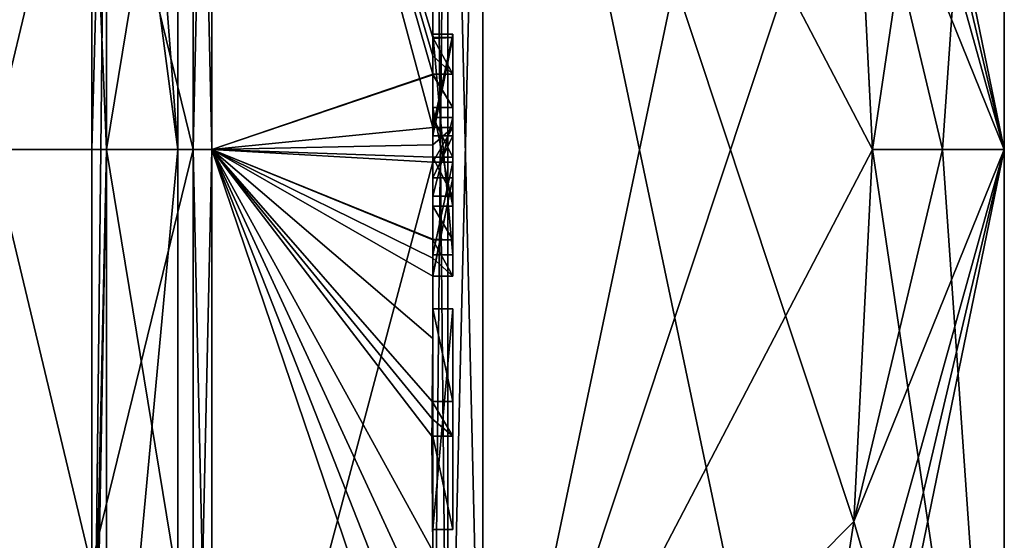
# Model space of a CAD drawing. Extents: x -23 to 700, y -1800 to 0.
# Tile 92 of 196: x 690.28 to 700.1, y -1775.9 to -1770.71. Entities that reach past the tile are written whole.
import ezdxf

# ---------------------------------------------------------------- set-up
doc = ezdxf.new("R2010")
doc.units = 0
doc.header["$LTSCALE"] = 21.316181
for name, color, linetype in [('1254', 7, 'CONTINUOUS'), ('1255', 7, 'CONTINUOUS'), ('1258', 7, 'CONTINUOUS'), ('1261', 7, 'CONTINUOUS'), ('1266', 7, 'CONTINUOUS'), ('1267', 7, 'CONTINUOUS'), ('1268', 7, 'CONTINUOUS'), ('1269', 7, 'CONTINUOUS'), ('1272', 7, 'CONTINUOUS'), ('1273', 7, 'CONTINUOUS'), ('1274', 7, 'CONTINUOUS'), ('1275', 7, 'CONTINUOUS'), ('1306', 7, 'CONTINUOUS'), ('1308', 7, 'CONTINUOUS'), ('1309', 7, 'CONTINUOUS'), ('1310', 7, 'CONTINUOUS'), ('1311', 7, 'CONTINUOUS'), ('1316', 7, 'CONTINUOUS'), ('1317', 7, 'CONTINUOUS'), ('1318', 7, 'CONTINUOUS'), ('1319', 7, 'CONTINUOUS'), ('1320', 7, 'CONTINUOUS'), ('1321', 7, 'CONTINUOUS'), ('1322', 7, 'CONTINUOUS'), ('1323', 7, 'CONTINUOUS'), ('1324', 7, 'CONTINUOUS'), ('1333', 7, 'CONTINUOUS'), ('1336', 7, 'CONTINUOUS'), ('1357', 7, 'CONTINUOUS'), ('1358', 7, 'CONTINUOUS'), ('1359', 7, 'CONTINUOUS'), ('1360', 7, 'CONTINUOUS'), ('1361', 7, 'CONTINUOUS'), ('1362', 7, 'CONTINUOUS'), ('1363', 7, 'CONTINUOUS'), ('1364', 7, 'CONTINUOUS'), ('1365', 7, 'CONTINUOUS'), ('1366', 7, 'CONTINUOUS'), ('1367', 7, 'CONTINUOUS'), ('1368', 7, 'CONTINUOUS'), ('1369', 7, 'CONTINUOUS'), ('1370', 7, 'CONTINUOUS'), ('1371', 7, 'CONTINUOUS'), ('1435', 7, 'CONTINUOUS'), ('1436', 7, 'CONTINUOUS'), ('1437', 7, 'CONTINUOUS'), ('1438', 7, 'CONTINUOUS'), ('1439', 7, 'CONTINUOUS'), ('1440', 7, 'CONTINUOUS')]:
    doc.layers.add(name, color=color, linetype=linetype)

msp = doc.modelspace()

# ---------------------------------------------------------------- linework, layer by layer
at = {"layer": '1254', "linetype": 'CONTINUOUS'}
for points in [[(700.1, -1759.5), (700.1, -1763.1612, 8.8388), (700.1, -1784.5), (700.1, -1759.5)], [(700.1, -1763.1612, -8.8388), (700.1, -1759.5), (700.1, -1780.8388, -8.8388), (700.1, -1763.1612, -8.8388)], [(700.1, -1780.8388, -8.8388), (700.1, -1759.5), (700.1, -1784.5), (700.1, -1780.8388, -8.8388)], [(700.1, -1763.1612, 8.8388), (700.1, -1772, 12.5), (700.1, -1780.8388, 8.8388), (700.1, -1763.1612, 8.8388)], [(700.1, -1784.5), (700.1, -1763.1612, 8.8388), (700.1, -1780.8388, 8.8388), (700.1, -1784.5)], [(700.1, -1772, -12.5), (700.1, -1763.1612, -8.8388), (700.1, -1780.8388, -8.8388), (700.1, -1772, -12.5)]]:
    msp.add_3dface(points, dxfattribs=at)
at = {"layer": '1255', "linetype": 'CONTINUOUS'}
for points in [[(694.9, -1764.5597, 15.95), (694.9, -1779.4403, 15.95), (698.0232, -1764.5597, 15.95), (694.9, -1764.5597, 15.95)], [(698.0232, -1764.5597, 15.95), (694.9, -1779.4403, 15.95), (698.5978, -1768.2917, 15.95), (698.0232, -1764.5597, 15.95)], [(698.5978, -1768.2917, 15.95), (694.9, -1779.4403, 15.95), (698.7857, -1772, 15.95), (698.5978, -1768.2917, 15.95)], [(698.7857, -1772, 15.95), (694.9, -1779.4403, 15.95), (698.5976, -1775.7097, 15.95), (698.7857, -1772, 15.95)], [(698.5976, -1775.7097, 15.95), (694.9, -1779.4403, 15.95), (698.0232, -1779.4403, 15.95), (698.5976, -1775.7097, 15.95)]]:
    msp.add_3dface(points, dxfattribs=at)
at = {"layer": '1258', "linetype": 'CONTINUOUS'}
for points in [[(694.9, -1779.4403, -15.95), (694.9, -1764.5597, -15.95), (698.0232, -1779.4403, -15.95), (694.9, -1779.4403, -15.95)], [(698.0232, -1779.4403, -15.95), (694.9, -1764.5597, -15.95), (698.5978, -1775.7083, -15.95), (698.0232, -1779.4403, -15.95)], [(698.5978, -1775.7083, -15.95), (694.9, -1764.5597, -15.95), (698.7857, -1772, -15.95), (698.5978, -1775.7083, -15.95)], [(698.7857, -1772, -15.95), (694.9, -1764.5597, -15.95), (698.5976, -1768.2903, -15.95), (698.7857, -1772, -15.95)]]:
    msp.add_3dface(points, dxfattribs=at)
at = {"layer": '1261', "linetype": 'CONTINUOUS'}
for points in [[(694.4, -1762.2415, 16.8826), (694.4, -1771.7791, 19.4994), (694.4, -1764.4497, 16.45), (694.4, -1762.2415, 16.8826)], [(694.4, -1779.5503, -16.45), (694.4, -1765.7364, -16.5), (694.4, -1764.4497, -16.45), (694.4, -1779.5503, -16.45)], [(694.4, -1770.85, 16.5), (694.4, -1773.0506, 16.5), (694.4, -1764.4497, 16.45), (694.4, -1770.85, 16.5)], [(694.4, -1764.4497, 16.45), (694.4, -1773.0506, 16.5), (694.4, -1779.5503, 16.45), (694.4, -1764.4497, 16.45)], [(694.4, -1770.85, 16.7828), (694.4, -1770.85, 16.5), (694.4, -1764.4497, 16.45), (694.4, -1770.85, 16.7828)], [(694.4, -1771.7791, 19.4994), (694.4, -1770.85, 16.7828), (694.4, -1764.4497, 16.45), (694.4, -1771.7791, 19.4994)], [(694.4, -1766.1297, -16.5), (694.4, -1765.7364, -16.5), (694.4, -1779.5503, -16.45), (694.4, -1766.1297, -16.5)], [(694.4, -1767.5648, -16.5), (694.4, -1766.1297, -16.5), (694.4, -1779.5503, -16.45), (694.4, -1767.5648, -16.5)], [(694.4, -1767.9582, -16.5), (694.4, -1767.5648, -16.5), (694.4, -1779.5503, -16.45), (694.4, -1767.9582, -16.5)], [(694.4, -1769.8781, -16.5), (694.4, -1767.9582, -16.5), (694.4, -1779.5503, -16.45), (694.4, -1769.8781, -16.5)], [(694.4, -1770.2268, -16.5), (694.4, -1769.8781, -16.5), (694.4, -1779.5503, -16.45), (694.4, -1770.2268, -16.5)], [(694.4, -1770.2268, -19.4192), (694.4, -1770.2268, -16.5), (694.4, -1771.8639, -16.5), (694.4, -1770.2268, -19.4192)], [(694.4, -1771.8639, -16.5), (694.4, -1770.2268, -16.5), (694.4, -1779.5503, -16.45), (694.4, -1771.8639, -16.5)], [(694.4, -1770.5602, -19.4468), (694.4, -1770.2268, -19.4192), (694.4, -1771.8639, -16.5), (694.4, -1770.5602, -19.4468)], [(694.4, -1770.894, -19.4686), (694.4, -1770.5602, -19.4468), (694.4, -1771.8639, -16.5), (694.4, -1770.894, -19.4686)], [(694.4, -1771.7791, 16.7828), (694.4, -1770.85, 16.7828), (694.4, -1771.7791, 19.4994), (694.4, -1771.7791, 16.7828)], [(694.4, -1771.254, -19.4857), (694.4, -1771.5811, -18.4497), (694.4, -1772.0747, -19.4999), (694.4, -1771.254, -19.4857)], [(694.4, -1771.5811, -18.4497), (694.4, -1772.5656, -18.4497), (694.4, -1772.0747, -19.4999), (694.4, -1771.5811, -18.4497)], [(694.4, -1772.4656, -18.1456), (694.4, -1771.6811, -18.1456), (694.4, -1772.0744, -16.904), (694.4, -1772.4656, -18.1456)], [(694.4, -1772.2828, -16.5), (694.4, -1771.8639, -16.5), (694.4, -1779.5503, -16.45), (694.4, -1772.2828, -16.5)], [(694.4, -1772.5656, -18.4497), (694.4, -1772.8949, -19.4795), (694.4, -1772.0747, -19.4999), (694.4, -1772.5656, -18.4497)], [(694.4, -1772.1257, 19.4998), (694.4, -1779.6608, 17.9321), (694.4, -1772.1257, 16.7828), (694.4, -1772.1257, 19.4998)], [(694.4, -1772.1257, 16.7828), (694.4, -1779.6608, 17.9321), (694.4, -1773.0506, 16.7828), (694.4, -1772.1257, 16.7828)], [(694.4, -1773.2498, -19.4599), (694.4, -1772.2828, -16.5), (694.4, -1773.5882, -16.5), (694.4, -1773.2498, -19.4599)], [(694.4, -1773.5882, -16.5), (694.4, -1772.2828, -16.5), (694.4, -1779.5503, -16.45), (694.4, -1773.5882, -16.5)], [(694.4, -1773.0506, 16.7828), (694.4, -1779.6608, 17.9321), (694.4, -1773.0506, 16.5), (694.4, -1773.0506, 16.7828)], [(694.4, -1773.0506, 16.5), (694.4, -1779.6608, 17.9321), (694.4, -1779.5503, 16.45), (694.4, -1773.0506, 16.5)], [(694.4, -1773.8827, -19.4089), (694.4, -1773.2498, -19.4599), (694.4, -1773.5882, -16.7828), (694.4, -1773.8827, -19.4089)], [(694.4, -1773.5882, -16.7828), (694.4, -1773.2498, -19.4599), (694.4, -1773.5882, -16.5), (694.4, -1773.5882, -16.7828)], [(694.4, -1774.5131, -16.7828), (694.4, -1773.8827, -19.4089), (694.4, -1773.5882, -16.7828), (694.4, -1774.5131, -16.7828)], [(694.4, -1775.7888, -16.5), (694.4, -1773.5882, -16.5), (694.4, -1779.5503, -16.45), (694.4, -1775.7888, -16.5)], [(694.4, -1774.5131, -19.3374), (694.4, -1773.8827, -19.4089), (694.4, -1774.5131, -16.7828), (694.4, -1774.5131, -19.3374)], [(694.4, -1774.8597, -16.7828), (694.4, -1775.7888, -16.7828), (694.4, -1774.8597, -19.2892), (694.4, -1774.8597, -16.7828)], [(694.4, -1774.8597, -19.2892), (694.4, -1775.7888, -16.7828), (694.4, -1776.0042, -19.0844), (694.4, -1774.8597, -19.2892)], [(694.4, -1775.7888, -16.7828), (694.4, -1775.7888, -16.5), (694.4, -1776.6371, -16.5), (694.4, -1775.7888, -16.7828)], [(694.4, -1776.6371, -16.5), (694.4, -1775.7888, -16.5), (694.4, -1779.5503, -16.45), (694.4, -1776.6371, -16.5)], [(694.4, -1776.0042, -19.0844), (694.4, -1775.7888, -16.7828), (694.4, -1776.6371, -16.5), (694.4, -1776.0042, -19.0844)]]:
    msp.add_3dface(points, dxfattribs=at)
at = {"layer": '1266', "linetype": 'CONTINUOUS'}
for points in [[(694.4, -1771.7791, 19.4994), (694.4, -1762.2415, 16.8826), (692.1949, -1763.5876, 20.3092), (694.4, -1771.7791, 19.4994)], [(692.1949, -1772, 21.9825), (694.4, -1771.7791, 19.4994), (692.1949, -1763.5876, 20.3092), (692.1949, -1772, 21.9825)], [(694.4, -1771.9524, 19.5), (694.4, -1771.7791, 19.4994), (692.1949, -1772, 21.9825), (694.4, -1771.9524, 19.5)], [(694.4, -1772.1257, 19.4998), (694.4, -1771.9524, 19.5), (692.1949, -1772, 21.9825), (694.4, -1772.1257, 19.4998)], [(692.1949, -1780.4124, 20.3092), (694.4, -1772.1257, 19.4998), (692.1949, -1772, 21.9825), (692.1949, -1780.4124, 20.3092)], [(694.4, -1779.6608, 17.9321), (694.4, -1772.1257, 19.4998), (692.1949, -1780.4124, 20.3092), (694.4, -1779.6608, 17.9321)]]:
    msp.add_3dface(points, dxfattribs=at)
at = {"layer": '1267', "linetype": 'CONTINUOUS'}
for points in [[(692.1949, -1763.5876, -20.3092), (694.4, -1770.5602, -19.4468), (694.3998, -1770.8838, -19.5), (692.1949, -1763.5876, -20.3092)], [(692.1949, -1772, -21.9825), (692.1949, -1763.5876, -20.3092), (694.4, -1771.2495, -19.5), (692.1949, -1772, -21.9825)], [(694.4, -1771.2495, -19.5), (692.1949, -1763.5876, -20.3092), (694.3999, -1771.0666, -19.5), (694.4, -1771.2495, -19.5)], [(694.3999, -1771.0666, -19.5), (692.1949, -1763.5876, -20.3092), (694.3998, -1770.8838, -19.5), (694.3999, -1771.0666, -19.5)], [(694.3998, -1770.8838, -19.5), (694.4, -1770.5602, -19.4468), (694.3999, -1770.8889, -19.4843), (694.3998, -1770.8838, -19.5)], [(694.4, -1770.5602, -19.4468), (694.4, -1770.894, -19.4686), (694.3999, -1770.8889, -19.4843), (694.4, -1770.5602, -19.4468)], [(694.4, -1771.254, -19.4857), (692.1949, -1772, -21.9825), (694.4, -1771.2495, -19.5), (694.4, -1771.254, -19.4857)], [(694.4, -1771.254, -19.4857), (694.4, -1772.0747, -19.4999), (692.1949, -1772, -21.9825), (694.4, -1771.254, -19.4857)], [(694.4, -1772.0747, -19.4999), (694.4, -1772.8949, -19.4795), (692.1949, -1772, -21.9825), (694.4, -1772.0747, -19.4999)], [(692.1949, -1772, -21.9825), (694.4, -1772.8949, -19.4795), (694.4, -1772.8982, -19.4897), (692.1949, -1772, -21.9825)], [(692.1949, -1772, -21.9825), (694.4, -1773.8827, -19.4089), (694.3948, -1774.5131, -19.5), (692.1949, -1772, -21.9825)], [(694.4, -1773.8827, -19.4089), (692.1949, -1772, -21.9825), (694.3997, -1773.2629, -19.5), (694.4, -1773.8827, -19.4089)], [(692.1949, -1772, -21.9825), (694.4, -1776.0042, -19.0844), (694.3401, -1776.6371, -19.5), (692.1949, -1772, -21.9825)], [(694.4, -1776.0042, -19.0844), (692.1949, -1772, -21.9825), (694.3913, -1774.8597, -19.5), (694.4, -1776.0042, -19.0844)], [(692.1949, -1780.4124, -20.3092), (692.1949, -1772, -21.9825), (694.2315, -1778, -19.5), (692.1949, -1780.4124, -20.3092)], [(694.2315, -1778, -19.5), (692.1949, -1772, -21.9825), (694.2952, -1777.3336, -19.5), (694.2315, -1778, -19.5)], [(694.2952, -1777.3336, -19.5), (692.1949, -1772, -21.9825), (694.3401, -1776.6371, -19.5), (694.2952, -1777.3336, -19.5)], [(694.3913, -1774.8597, -19.5), (692.1949, -1772, -21.9825), (694.3932, -1774.6867, -19.5), (694.3913, -1774.8597, -19.5)], [(694.3932, -1774.6867, -19.5), (692.1949, -1772, -21.9825), (694.3948, -1774.5131, -19.5), (694.3932, -1774.6867, -19.5)], [(694.3997, -1773.2629, -19.5), (692.1949, -1772, -21.9825), (694.3998, -1773.0822, -19.5), (694.3997, -1773.2629, -19.5)], [(694.3998, -1773.0822, -19.5), (692.1949, -1772, -21.9825), (694.3999, -1772.9015, -19.5), (694.3998, -1773.0822, -19.5)], [(694.3999, -1772.9015, -19.5), (692.1949, -1772, -21.9825), (694.4, -1772.8982, -19.4897), (694.3999, -1772.9015, -19.5)], [(694.3999, -1773.2564, -19.48), (694.4, -1773.8827, -19.4089), (694.3997, -1773.2629, -19.5), (694.3999, -1773.2564, -19.48)], [(694.4, -1773.2498, -19.4599), (694.4, -1773.8827, -19.4089), (694.3999, -1773.2564, -19.48), (694.4, -1773.2498, -19.4599)], [(694.3948, -1774.5131, -19.5), (694.4, -1773.8827, -19.4089), (694.3987, -1774.5131, -19.4187), (694.3948, -1774.5131, -19.5)], [(694.4, -1773.8827, -19.4089), (694.4, -1774.5131, -19.3374), (694.3987, -1774.5131, -19.4187), (694.4, -1773.8827, -19.4089)], [(694.4, -1774.8597, -19.2892), (694.4, -1776.0042, -19.0844), (694.3913, -1774.8597, -19.5), (694.4, -1774.8597, -19.2892)], [(694.3978, -1774.8597, -19.3947), (694.4, -1774.8597, -19.2892), (694.3913, -1774.8597, -19.5), (694.3978, -1774.8597, -19.3947)]]:
    msp.add_3dface(points, dxfattribs=at)
at = {"layer": '1268', "linetype": 'CONTINUOUS'}
for points in [[(692.0094, -1772, -21.9698), (690, -1763.7942, -19.8117), (692.0094, -1763.5925, -20.2974), (692.0094, -1772, -21.9698)], [(690, -1772, -21.4438), (690, -1763.7942, -19.8117), (692.0094, -1772, -21.9698), (690, -1772, -21.4438)], [(690, -1780.2058, -19.8117), (690, -1772, -21.4438), (692.0094, -1780.4075, -20.2974), (690, -1780.2058, -19.8117)], [(692.0094, -1780.4075, -20.2974), (690, -1772, -21.4438), (692.0094, -1772, -21.9698), (692.0094, -1780.4075, -20.2974)]]:
    msp.add_3dface(points, dxfattribs=at)
at = {"layer": '1269', "linetype": 'CONTINUOUS'}
for points in [[(690, -1763.7942, 19.8117), (690, -1772, 21.4438), (692.0094, -1763.5925, 20.2974), (690, -1763.7942, 19.8117)], [(692.0094, -1763.5925, 20.2974), (690, -1772, 21.4438), (692.0094, -1772, 21.9698), (692.0094, -1763.5925, 20.2974)], [(690, -1772, 21.4438), (690, -1780.2058, 19.8117), (692.0094, -1772, 21.9698), (690, -1772, 21.4438)], [(692.0094, -1772, 21.9698), (690, -1780.2058, 19.8117), (692.0094, -1780.4075, 20.2974), (692.0094, -1772, 21.9698)]]:
    msp.add_3dface(points, dxfattribs=at)
at = {"layer": '1272', "linetype": 'CONTINUOUS'}
for points in [[(692.1949, -1772, 21.9825), (692.1949, -1763.5876, 20.3092), (692.0094, -1772, 21.9698), (692.1949, -1772, 21.9825)], [(692.1949, -1763.5876, 20.3092), (692.0094, -1763.5925, 20.2974), (692.0094, -1772, 21.9698), (692.1949, -1763.5876, 20.3092)], [(692.1949, -1780.4124, 20.3092), (692.1949, -1772, 21.9825), (692.0094, -1780.4075, 20.2974), (692.1949, -1780.4124, 20.3092)], [(692.1949, -1772, 21.9825), (692.0094, -1772, 21.9698), (692.0094, -1780.4075, 20.2974), (692.1949, -1772, 21.9825)]]:
    msp.add_3dface(points, dxfattribs=at)
at = {"layer": '1273', "linetype": 'CONTINUOUS'}
for points in [[(692.1949, -1763.5876, -20.3092), (692.1949, -1772, -21.9825), (692.0094, -1763.5925, -20.2974), (692.1949, -1763.5876, -20.3092)], [(692.1949, -1772, -21.9825), (692.0094, -1772, -21.9698), (692.0094, -1763.5925, -20.2974), (692.1949, -1772, -21.9825)], [(692.1949, -1772, -21.9825), (692.1949, -1780.4124, -20.3092), (692.0094, -1772, -21.9698), (692.1949, -1772, -21.9825)], [(692.1949, -1780.4124, -20.3092), (692.0094, -1780.4075, -20.2974), (692.0094, -1772, -21.9698), (692.1949, -1780.4124, -20.3092)]]:
    msp.add_3dface(points, dxfattribs=at)
at = {"layer": '1274', "linetype": 'CONTINUOUS'}
for points in [[(700.1, -1780.8388, 8.8388), (700.1, -1772, 12.5), (698.0232, -1782.093, 14.4185), (700.1, -1780.8388, 8.8388)], [(700.1, -1772, 12.5), (698.5976, -1775.7097, 15.95), (698.0232, -1779.4403, 15.95), (700.1, -1772, 12.5)], [(700.1, -1772, 12.5), (698.0232, -1779.4403, 15.95), (698.0232, -1780.8, 15.242), (700.1, -1772, 12.5)], [(698.0232, -1782.093, 14.4185), (700.1, -1772, 12.5), (698.0232, -1780.8, 15.242), (698.0232, -1782.093, 14.4185)], [(698.5976, -1775.7097, 15.95), (700.1, -1772, 12.5), (699.4827, -1772, 14.2402), (698.5976, -1775.7097, 15.95)], [(698.7857, -1772, 15.95), (698.5976, -1775.7097, 15.95), (699.4827, -1772, 14.2402), (698.7857, -1772, 15.95)], [(700.1, -1780.8388, -8.8388), (698.5978, -1775.7083, -15.95), (698.7857, -1772, -15.95), (700.1, -1780.8388, -8.8388)], [(700.1, -1780.8388, -8.8388), (698.7857, -1772, -15.95), (699.4827, -1772, -14.2402), (700.1, -1780.8388, -8.8388)], [(700.1, -1772, -12.5), (700.1, -1780.8388, -8.8388), (699.4827, -1772, -14.2402), (700.1, -1772, -12.5)], [(700.1, -1780.8388, -8.8388), (698.0232, -1779.4403, -15.95), (698.5978, -1775.7083, -15.95), (700.1, -1780.8388, -8.8388)]]:
    msp.add_3dface(points, dxfattribs=at)
at = {"layer": '1275', "linetype": 'CONTINUOUS'}
for points in [[(700.1, -1763.1612, -8.8388), (700.1, -1772, -12.5), (698.0232, -1761.907, -14.4185), (700.1, -1763.1612, -8.8388)], [(698.0232, -1761.907, -14.4185), (700.1, -1772, -12.5), (698.0232, -1763.2, -15.242), (698.0232, -1761.907, -14.4185)], [(700.1, -1772, -12.5), (698.0232, -1764.5597, -15.95), (698.0232, -1763.2, -15.242), (700.1, -1772, -12.5)], [(700.1, -1763.1612, 8.8388), (698.5978, -1768.2917, 15.95), (698.7857, -1772, 15.95), (700.1, -1763.1612, 8.8388)], [(700.1, -1763.1612, 8.8388), (698.7857, -1772, 15.95), (699.4827, -1772, 14.2402), (700.1, -1763.1612, 8.8388)], [(700.1, -1772, 12.5), (700.1, -1763.1612, 8.8388), (699.4827, -1772, 14.2402), (700.1, -1772, 12.5)], [(700.1, -1772, -12.5), (698.5976, -1768.2903, -15.95), (698.0232, -1764.5597, -15.95), (700.1, -1772, -12.5)], [(698.5976, -1768.2903, -15.95), (700.1, -1772, -12.5), (699.4827, -1772, -14.2402), (698.5976, -1768.2903, -15.95)], [(698.7857, -1772, -15.95), (698.5976, -1768.2903, -15.95), (699.4827, -1772, -14.2402), (698.7857, -1772, -15.95)]]:
    msp.add_3dface(points, dxfattribs=at)
at = {"layer": '1306', "linetype": 'CONTINUOUS'}
for points in [[(694.6, -1770.8838, -19.5), (694.6, -1771.8639, -16.5), (694.6, -1771.2495, -19.5), (694.6, -1770.8838, -19.5)], [(694.6, -1771.2495, -19.5), (694.6, -1771.8639, -16.5), (694.6, -1771.5811, -18.4497), (694.6, -1771.2495, -19.5)], [(694.6, -1771.5811, -18.4497), (694.6, -1771.8639, -16.5), (694.6, -1771.6811, -18.1456), (694.6, -1771.5811, -18.4497)], [(694.6, -1772.5656, -18.4497), (694.6, -1771.5811, -18.4497), (694.6, -1772.4656, -18.1456), (694.6, -1772.5656, -18.4497)], [(694.6, -1772.4656, -18.1456), (694.6, -1771.5811, -18.4497), (694.6, -1771.6811, -18.1456), (694.6, -1772.4656, -18.1456)], [(694.6, -1771.6811, -18.1456), (694.6, -1771.8639, -16.5), (694.6, -1772.0744, -16.904), (694.6, -1771.6811, -18.1456)], [(694.6, -1771.8639, -16.5), (694.6, -1772.2828, -16.5), (694.6, -1772.0744, -16.904), (694.6, -1771.8639, -16.5)], [(694.6, -1772.2828, -16.5), (694.6, -1772.4656, -18.1456), (694.6, -1772.0744, -16.904), (694.6, -1772.2828, -16.5)], [(694.6, -1772.2828, -16.5), (694.6, -1773.2629, -19.5), (694.6, -1772.4656, -18.1456), (694.6, -1772.2828, -16.5)], [(694.6, -1773.2629, -19.5), (694.6, -1772.5656, -18.4497), (694.6, -1772.4656, -18.1456), (694.6, -1773.2629, -19.5)], [(694.6, -1772.9015, -19.5), (694.6, -1772.5656, -18.4497), (694.6, -1773.2629, -19.5), (694.6, -1772.9015, -19.5)], [(694.6, -1773.5882, -16.7828), (694.6, -1773.5882, -16.5), (694.6, -1775.7888, -16.5), (694.6, -1773.5882, -16.7828)], [(694.6, -1774.5131, -16.7828), (694.6, -1773.5882, -16.7828), (694.6, -1775.7888, -16.5), (694.6, -1774.5131, -16.7828)], [(694.6, -1774.5131, -19.5), (694.6, -1774.5131, -16.7828), (694.6, -1774.8597, -16.7828), (694.6, -1774.5131, -19.5)], [(694.6, -1774.8597, -16.7828), (694.6, -1774.5131, -16.7828), (694.6, -1775.7888, -16.5), (694.6, -1774.8597, -16.7828)], [(694.6, -1774.8597, -19.5), (694.6, -1774.5131, -19.5), (694.6, -1774.8597, -16.7828), (694.6, -1774.8597, -19.5)], [(694.6, -1775.7888, -16.7828), (694.6, -1774.8597, -16.7828), (694.6, -1775.7888, -16.5), (694.6, -1775.7888, -16.7828)]]:
    msp.add_3dface(points, dxfattribs=at)
at = {"layer": '1308', "linetype": 'CONTINUOUS'}
for points in [[(694.4, -1773.5882, -16.7828), (694.4, -1773.5882, -16.5), (694.6, -1773.5882, -16.7828), (694.4, -1773.5882, -16.7828)], [(694.4, -1773.5882, -16.5), (694.6, -1773.5882, -16.5), (694.6, -1773.5882, -16.7828), (694.4, -1773.5882, -16.5)]]:
    msp.add_3dface(points, dxfattribs=at)
at = {"layer": '1309', "linetype": 'CONTINUOUS'}
for points in [[(694.4, -1771.8639, -16.5), (694.4, -1772.2828, -16.5), (694.6, -1771.8639, -16.5), (694.4, -1771.8639, -16.5)], [(694.6, -1771.8639, -16.5), (694.4, -1772.2828, -16.5), (694.6, -1772.2828, -16.5), (694.6, -1771.8639, -16.5)]]:
    msp.add_3dface(points, dxfattribs=at)
at = {"layer": '1310', "linetype": 'CONTINUOUS'}
for points in [[(694.3998, -1770.8838, -19.5), (694.3999, -1770.8889, -19.4843), (694.6, -1770.8838, -19.5), (694.3998, -1770.8838, -19.5)], [(694.3999, -1770.8889, -19.4843), (694.4, -1770.894, -19.4686), (694.6, -1770.8838, -19.5), (694.3999, -1770.8889, -19.4843)], [(694.4, -1770.894, -19.4686), (694.4, -1771.8639, -16.5), (694.6, -1770.8838, -19.5), (694.4, -1770.894, -19.4686)], [(694.4, -1771.8639, -16.5), (694.6, -1771.8639, -16.5), (694.6, -1770.8838, -19.5), (694.4, -1771.8639, -16.5)]]:
    msp.add_3dface(points, dxfattribs=at)
at = {"layer": '1311', "linetype": 'CONTINUOUS'}
for points in [[(694.4, -1771.6811, -18.1456), (694.4, -1772.4656, -18.1456), (694.6, -1771.6811, -18.1456), (694.4, -1771.6811, -18.1456)], [(694.4, -1772.4656, -18.1456), (694.6, -1772.4656, -18.1456), (694.6, -1771.6811, -18.1456), (694.4, -1772.4656, -18.1456)]]:
    msp.add_3dface(points, dxfattribs=at)
at = {"layer": '1316', "linetype": 'CONTINUOUS'}
for points in [[(694.6, -1771.7791, 16.7828), (694.6, -1773.0506, 16.5), (694.6, -1770.85, 16.7828), (694.6, -1771.7791, 16.7828)], [(694.6, -1770.85, 16.7828), (694.6, -1773.0506, 16.5), (694.6, -1770.85, 16.5), (694.6, -1770.85, 16.7828)], [(694.6, -1772.1257, 16.7828), (694.6, -1773.0506, 16.5), (694.6, -1771.7791, 16.7828), (694.6, -1772.1257, 16.7828)], [(694.6, -1772.1257, 19.5), (694.6, -1772.1257, 16.7828), (694.6, -1771.7791, 19.5), (694.6, -1772.1257, 19.5)], [(694.6, -1771.7791, 19.5), (694.6, -1772.1257, 16.7828), (694.6, -1771.7791, 16.7828), (694.6, -1771.7791, 19.5)], [(694.6, -1773.0506, 16.7828), (694.6, -1773.0506, 16.5), (694.6, -1772.1257, 16.7828), (694.6, -1773.0506, 16.7828)]]:
    msp.add_3dface(points, dxfattribs=at)
at = {"layer": '1317', "linetype": 'CONTINUOUS'}
for points in [[(694.4, -1772.1257, 16.7828), (694.4, -1773.0506, 16.7828), (694.6, -1772.1257, 16.7828), (694.4, -1772.1257, 16.7828)], [(694.4, -1773.0506, 16.7828), (694.6, -1773.0506, 16.7828), (694.6, -1772.1257, 16.7828), (694.4, -1773.0506, 16.7828)]]:
    msp.add_3dface(points, dxfattribs=at)
at = {"layer": '1318', "linetype": 'CONTINUOUS'}
for points in [[(694.4, -1772.1257, 19.4998), (694.4, -1772.1257, 16.7828), (694.6, -1772.1257, 19.5), (694.4, -1772.1257, 19.4998)], [(694.4, -1772.1257, 16.7828), (694.6, -1772.1257, 16.7828), (694.6, -1772.1257, 19.5), (694.4, -1772.1257, 16.7828)]]:
    msp.add_3dface(points, dxfattribs=at)
at = {"layer": '1319', "linetype": 'CONTINUOUS'}
for points in [[(694.4, -1771.9524, 19.5), (694.4, -1772.1257, 19.4998), (694.6, -1771.7791, 19.5), (694.4, -1771.9524, 19.5)], [(694.4, -1772.1257, 19.4998), (694.6, -1772.1257, 19.5), (694.6, -1771.7791, 19.5), (694.4, -1772.1257, 19.4998)], [(694.4, -1771.7791, 19.4994), (694.4, -1771.9524, 19.5), (694.6, -1771.7791, 19.5), (694.4, -1771.7791, 19.4994)]]:
    msp.add_3dface(points, dxfattribs=at)
at = {"layer": '1320', "linetype": 'CONTINUOUS'}
for points in [[(694.4, -1771.7791, 16.7828), (694.4, -1771.7791, 19.4994), (694.6, -1771.7791, 16.7828), (694.4, -1771.7791, 16.7828)], [(694.4, -1771.7791, 19.4994), (694.6, -1771.7791, 19.5), (694.6, -1771.7791, 16.7828), (694.4, -1771.7791, 19.4994)]]:
    msp.add_3dface(points, dxfattribs=at)
at = {"layer": '1321', "linetype": 'CONTINUOUS'}
for points in [[(694.4, -1770.85, 16.7828), (694.4, -1771.7791, 16.7828), (694.6, -1770.85, 16.7828), (694.4, -1770.85, 16.7828)], [(694.4, -1771.7791, 16.7828), (694.6, -1771.7791, 16.7828), (694.6, -1770.85, 16.7828), (694.4, -1771.7791, 16.7828)]]:
    msp.add_3dface(points, dxfattribs=at)
at = {"layer": '1322', "linetype": 'CONTINUOUS'}
for points in [[(694.4, -1770.85, 16.5), (694.4, -1770.85, 16.7828), (694.6, -1770.85, 16.5), (694.4, -1770.85, 16.5)], [(694.4, -1770.85, 16.7828), (694.6, -1770.85, 16.7828), (694.6, -1770.85, 16.5), (694.4, -1770.85, 16.7828)]]:
    msp.add_3dface(points, dxfattribs=at)
at = {"layer": '1323', "linetype": 'CONTINUOUS'}
for points in [[(694.4, -1773.0506, 16.5), (694.4, -1770.85, 16.5), (694.6, -1773.0506, 16.5), (694.4, -1773.0506, 16.5)], [(694.6, -1773.0506, 16.5), (694.4, -1770.85, 16.5), (694.6, -1770.85, 16.5), (694.6, -1773.0506, 16.5)]]:
    msp.add_3dface(points, dxfattribs=at)
at = {"layer": '1324', "linetype": 'CONTINUOUS'}
for points in [[(694.4, -1773.0506, 16.7828), (694.4, -1773.0506, 16.5), (694.6, -1773.0506, 16.7828), (694.4, -1773.0506, 16.7828)], [(694.4, -1773.0506, 16.5), (694.6, -1773.0506, 16.5), (694.6, -1773.0506, 16.7828), (694.4, -1773.0506, 16.5)]]:
    msp.add_3dface(points, dxfattribs=at)
at = {"layer": '1333', "linetype": 'CONTINUOUS'}
for points in [[(694.4, -1779.5503, -16.45), (694.4, -1764.4497, -16.45), (694.549, -1764.5279, -16.094), (694.4, -1779.5503, -16.45)], [(694.4, -1779.5503, -16.45), (694.549, -1764.5279, -16.094), (694.549, -1779.4721, -16.094), (694.4, -1779.5503, -16.45)], [(694.549, -1764.5279, -16.094), (694.9, -1764.5597, -15.95), (694.549, -1779.4721, -16.094), (694.549, -1764.5279, -16.094)], [(694.9, -1764.5597, -15.95), (694.9, -1779.4403, -15.95), (694.549, -1779.4721, -16.094), (694.9, -1764.5597, -15.95)]]:
    msp.add_3dface(points, dxfattribs=at)
at = {"layer": '1336', "linetype": 'CONTINUOUS'}
for points in [[(694.4, -1764.4497, 16.45), (694.4, -1779.5503, 16.45), (694.549, -1779.4721, 16.094), (694.4, -1764.4497, 16.45)], [(694.4, -1764.4497, 16.45), (694.549, -1779.4721, 16.094), (694.549, -1764.5279, 16.094), (694.4, -1764.4497, 16.45)], [(694.9, -1779.4403, 15.95), (694.9, -1764.5597, 15.95), (694.549, -1764.5279, 16.094), (694.9, -1779.4403, 15.95)], [(694.549, -1779.4721, 16.094), (694.9, -1779.4403, 15.95), (694.549, -1764.5279, 16.094), (694.549, -1779.4721, 16.094)]]:
    msp.add_3dface(points, dxfattribs=at)
at = {"layer": '1357', "linetype": 'CONTINUOUS'}
for points in [[(694.4, -1773.5882, -16.5), (694.4, -1775.7888, -16.5), (694.6, -1773.5882, -16.5), (694.4, -1773.5882, -16.5)], [(694.6, -1773.5882, -16.5), (694.4, -1775.7888, -16.5), (694.6, -1775.7888, -16.5), (694.6, -1773.5882, -16.5)]]:
    msp.add_3dface(points, dxfattribs=at)
at = {"layer": '1358', "linetype": 'CONTINUOUS'}
for points in [[(694.4, -1775.7888, -16.5), (694.4, -1775.7888, -16.7828), (694.6, -1775.7888, -16.5), (694.4, -1775.7888, -16.5)], [(694.4, -1775.7888, -16.7828), (694.6, -1775.7888, -16.7828), (694.6, -1775.7888, -16.5), (694.4, -1775.7888, -16.7828)]]:
    msp.add_3dface(points, dxfattribs=at)
at = {"layer": '1359', "linetype": 'CONTINUOUS'}
for points in [[(694.4, -1775.7888, -16.7828), (694.4, -1774.8597, -16.7828), (694.6, -1775.7888, -16.7828), (694.4, -1775.7888, -16.7828)], [(694.4, -1774.8597, -16.7828), (694.6, -1774.8597, -16.7828), (694.6, -1775.7888, -16.7828), (694.4, -1774.8597, -16.7828)]]:
    msp.add_3dface(points, dxfattribs=at)
at = {"layer": '1360', "linetype": 'CONTINUOUS'}
for points in [[(694.3978, -1774.8597, -19.3947), (694.3913, -1774.8597, -19.5), (694.6, -1774.8597, -16.7828), (694.3978, -1774.8597, -19.3947)], [(694.3913, -1774.8597, -19.5), (694.6, -1774.8597, -19.5), (694.6, -1774.8597, -16.7828), (694.3913, -1774.8597, -19.5)], [(694.4, -1774.8597, -19.2892), (694.3978, -1774.8597, -19.3947), (694.6, -1774.8597, -16.7828), (694.4, -1774.8597, -19.2892)], [(694.4, -1774.8597, -16.7828), (694.4, -1774.8597, -19.2892), (694.6, -1774.8597, -16.7828), (694.4, -1774.8597, -16.7828)]]:
    msp.add_3dface(points, dxfattribs=at)
at = {"layer": '1361', "linetype": 'CONTINUOUS'}
for points in [[(694.3932, -1774.6867, -19.5), (694.3948, -1774.5131, -19.5), (694.6, -1774.8597, -19.5), (694.3932, -1774.6867, -19.5)], [(694.3948, -1774.5131, -19.5), (694.6, -1774.5131, -19.5), (694.6, -1774.8597, -19.5), (694.3948, -1774.5131, -19.5)], [(694.3913, -1774.8597, -19.5), (694.3932, -1774.6867, -19.5), (694.6, -1774.8597, -19.5), (694.3913, -1774.8597, -19.5)]]:
    msp.add_3dface(points, dxfattribs=at)
at = {"layer": '1362', "linetype": 'CONTINUOUS'}
for points in [[(694.3948, -1774.5131, -19.5), (694.3987, -1774.5131, -19.4187), (694.6, -1774.5131, -19.5), (694.3948, -1774.5131, -19.5)], [(694.3987, -1774.5131, -19.4187), (694.4, -1774.5131, -19.3374), (694.6, -1774.5131, -19.5), (694.3987, -1774.5131, -19.4187)], [(694.4, -1774.5131, -19.3374), (694.4, -1774.5131, -16.7828), (694.6, -1774.5131, -19.5), (694.4, -1774.5131, -19.3374)], [(694.4, -1774.5131, -16.7828), (694.6, -1774.5131, -16.7828), (694.6, -1774.5131, -19.5), (694.4, -1774.5131, -16.7828)]]:
    msp.add_3dface(points, dxfattribs=at)
at = {"layer": '1363', "linetype": 'CONTINUOUS'}
for points in [[(694.4, -1774.5131, -16.7828), (694.4, -1773.5882, -16.7828), (694.6, -1774.5131, -16.7828), (694.4, -1774.5131, -16.7828)], [(694.4, -1773.5882, -16.7828), (694.6, -1773.5882, -16.7828), (694.6, -1774.5131, -16.7828), (694.4, -1773.5882, -16.7828)]]:
    msp.add_3dface(points, dxfattribs=at)
at = {"layer": '1364', "linetype": 'CONTINUOUS'}
for points in [[(694.3999, -1773.2564, -19.48), (694.3997, -1773.2629, -19.5), (694.6, -1772.2828, -16.5), (694.3999, -1773.2564, -19.48)], [(694.3997, -1773.2629, -19.5), (694.6, -1773.2629, -19.5), (694.6, -1772.2828, -16.5), (694.3997, -1773.2629, -19.5)], [(694.4, -1773.2498, -19.4599), (694.3999, -1773.2564, -19.48), (694.6, -1772.2828, -16.5), (694.4, -1773.2498, -19.4599)], [(694.4, -1772.2828, -16.5), (694.4, -1773.2498, -19.4599), (694.6, -1772.2828, -16.5), (694.4, -1772.2828, -16.5)]]:
    msp.add_3dface(points, dxfattribs=at)
at = {"layer": '1365', "linetype": 'CONTINUOUS'}
for points in [[(694.3998, -1773.0822, -19.5), (694.3999, -1772.9015, -19.5), (694.6, -1773.2629, -19.5), (694.3998, -1773.0822, -19.5)], [(694.3999, -1772.9015, -19.5), (694.6, -1772.9015, -19.5), (694.6, -1773.2629, -19.5), (694.3999, -1772.9015, -19.5)], [(694.3997, -1773.2629, -19.5), (694.3998, -1773.0822, -19.5), (694.6, -1773.2629, -19.5), (694.3997, -1773.2629, -19.5)]]:
    msp.add_3dface(points, dxfattribs=at)
at = {"layer": '1366', "linetype": 'CONTINUOUS'}
for points in [[(694.4, -1772.8949, -19.4795), (694.4, -1772.5656, -18.4497), (694.6, -1772.9015, -19.5), (694.4, -1772.8949, -19.4795)], [(694.4, -1772.5656, -18.4497), (694.6, -1772.5656, -18.4497), (694.6, -1772.9015, -19.5), (694.4, -1772.5656, -18.4497)], [(694.3999, -1772.9015, -19.5), (694.4, -1772.8982, -19.4897), (694.6, -1772.9015, -19.5), (694.3999, -1772.9015, -19.5)], [(694.4, -1772.8982, -19.4897), (694.4, -1772.8949, -19.4795), (694.6, -1772.9015, -19.5), (694.4, -1772.8982, -19.4897)]]:
    msp.add_3dface(points, dxfattribs=at)
at = {"layer": '1367', "linetype": 'CONTINUOUS'}
for points in [[(694.4, -1772.5656, -18.4497), (694.4, -1771.5811, -18.4497), (694.6, -1772.5656, -18.4497), (694.4, -1772.5656, -18.4497)], [(694.4, -1771.5811, -18.4497), (694.6, -1771.5811, -18.4497), (694.6, -1772.5656, -18.4497), (694.4, -1771.5811, -18.4497)]]:
    msp.add_3dface(points, dxfattribs=at)
at = {"layer": '1368', "linetype": 'CONTINUOUS'}
for points in [[(694.4, -1771.254, -19.4857), (694.4, -1771.2495, -19.5), (694.6, -1771.5811, -18.4497), (694.4, -1771.254, -19.4857)], [(694.4, -1771.2495, -19.5), (694.6, -1771.2495, -19.5), (694.6, -1771.5811, -18.4497), (694.4, -1771.2495, -19.5)], [(694.4, -1771.5811, -18.4497), (694.4, -1771.254, -19.4857), (694.6, -1771.5811, -18.4497), (694.4, -1771.5811, -18.4497)]]:
    msp.add_3dface(points, dxfattribs=at)
at = {"layer": '1369', "linetype": 'CONTINUOUS'}
for points in [[(694.3999, -1771.0666, -19.5), (694.3998, -1770.8838, -19.5), (694.6, -1771.2495, -19.5), (694.3999, -1771.0666, -19.5)], [(694.3998, -1770.8838, -19.5), (694.6, -1770.8838, -19.5), (694.6, -1771.2495, -19.5), (694.3998, -1770.8838, -19.5)], [(694.4, -1771.2495, -19.5), (694.3999, -1771.0666, -19.5), (694.6, -1771.2495, -19.5), (694.4, -1771.2495, -19.5)]]:
    msp.add_3dface(points, dxfattribs=at)
at = {"layer": '1370', "linetype": 'CONTINUOUS'}
for points in [[(694.4, -1772.4656, -18.1456), (694.4, -1772.0744, -16.904), (694.6, -1772.4656, -18.1456), (694.4, -1772.4656, -18.1456)], [(694.6, -1772.4656, -18.1456), (694.4, -1772.0744, -16.904), (694.6, -1772.0744, -16.904), (694.6, -1772.4656, -18.1456)]]:
    msp.add_3dface(points, dxfattribs=at)
at = {"layer": '1371', "linetype": 'CONTINUOUS'}
for points in [[(694.4, -1772.0744, -16.904), (694.4, -1771.6811, -18.1456), (694.6, -1772.0744, -16.904), (694.4, -1772.0744, -16.904)], [(694.4, -1771.6811, -18.1456), (694.6, -1771.6811, -18.1456), (694.6, -1772.0744, -16.904), (694.4, -1771.6811, -18.1456)]]:
    msp.add_3dface(points, dxfattribs=at)
at = {"layer": '1435', "linetype": 'CONTINUOUS'}
for points in [[(691.857, -1772, -5), (691.857, -1772, 5), (691.857, -1767.6699, 2.5), (691.857, -1772, -5)], [(691.857, -1767.6699, -2.5), (691.857, -1772, -5), (691.857, -1767.6699, 2.5), (691.857, -1767.6699, -2.5)], [(691.857, -1776.3301, 2.5), (691.857, -1772, 5), (691.857, -1776.3301, -2.5), (691.857, -1776.3301, 2.5)], [(691.857, -1776.3301, -2.5), (691.857, -1772, 5), (691.857, -1772, -5), (691.857, -1776.3301, -2.5)]]:
    msp.add_3dface(points, dxfattribs=at)
at = {"layer": '1436', "linetype": 'CONTINUOUS'}
for points in [[(691.857, -1767.6699, 2.5), (691.857, -1772, 5), (691.1443, -1762.6429, 5.4023), (691.857, -1767.6699, 2.5)], [(691.1443, -1762.6429, 5.4023), (691.857, -1772, 5), (691.1443, -1766.5977, 9.3571), (691.1443, -1762.6429, 5.4023)], [(691.857, -1772, 5), (691.1443, -1772, 10.8047), (691.1443, -1766.5977, 9.3571), (691.857, -1772, 5)], [(691.1443, -1772, -10.8047), (691.857, -1767.6699, -2.5), (691.1443, -1766.5977, -9.3571), (691.1443, -1772, -10.8047)], [(691.857, -1772, -5), (691.857, -1767.6699, -2.5), (691.1443, -1772, -10.8047), (691.857, -1772, -5)]]:
    msp.add_3dface(points, dxfattribs=at)
at = {"layer": '1437', "linetype": 'CONTINUOUS'}
for points in [[(691.857, -1772, 5), (691.857, -1776.3301, 2.5), (691.1443, -1772, 10.8047), (691.857, -1772, 5)], [(691.1443, -1772, 10.8047), (691.857, -1776.3301, 2.5), (691.1443, -1779.64, 7.6401), (691.1443, -1772, 10.8047)], [(691.857, -1776.3301, -2.5), (691.857, -1772, -5), (691.1443, -1779.64, -7.6401), (691.857, -1776.3301, -2.5)], [(691.857, -1772, -5), (691.1443, -1772, -10.8047), (691.1443, -1779.64, -7.6401), (691.857, -1772, -5)]]:
    msp.add_3dface(points, dxfattribs=at)
at = {"layer": '1438', "linetype": 'CONTINUOUS'}
for points in [[(691, -1772, -11.3877), (691.1443, -1766.5977, -9.3571), (691, -1762.7868, -6.6928), (691, -1772, -11.3877)], [(691.1443, -1766.5977, 9.3571), (691.1443, -1772, 10.8047), (691, -1768.4807, 10.8301), (691.1443, -1766.5977, 9.3571)], [(691.1443, -1766.5977, -9.3571), (691, -1772, -11.3877), (691.0897, -1772, -11.1005), (691.1443, -1766.5977, -9.3571)], [(691.1443, -1772, -10.8047), (691.1443, -1766.5977, -9.3571), (691.0897, -1772, -11.1005), (691.1443, -1772, -10.8047)], [(691, -1768.4807, 10.8301), (691.1443, -1772, 10.8047), (691, -1778.6928, 9.2132), (691, -1768.4807, 10.8301)], [(691.1443, -1772, 10.8047), (691.1443, -1779.64, 7.6401), (691, -1778.6928, 9.2132), (691.1443, -1772, 10.8047)]]:
    msp.add_3dface(points, dxfattribs=at)
at = {"layer": '1439', "linetype": 'CONTINUOUS'}
for points in [[(691, -1772, -11.3877), (691, -1780.0523, -8.0523), (691.0897, -1772, -11.1005), (691, -1772, -11.3877)], [(691.1443, -1779.64, -7.6401), (691.1443, -1772, -10.8047), (691, -1780.0523, -8.0523), (691.1443, -1779.64, -7.6401)], [(691, -1780.0523, -8.0523), (691.1443, -1772, -10.8047), (691.0897, -1772, -11.1005), (691, -1780.0523, -8.0523)]]:
    msp.add_3dface(points, dxfattribs=at)
at = {"layer": '1440', "linetype": 'CONTINUOUS'}
for points in [[(691, -1761.1699, 3.5193), (691, -1768.4807, 10.8301), (691, -1778.6928, 9.2132), (691, -1761.1699, 3.5193)], [(691, -1783.3877, 0), (691, -1761.1699, 3.5193), (691, -1778.6928, 9.2132), (691, -1783.3877, 0)], [(691, -1783.3877, 0), (691, -1762.7868, -6.6928), (691, -1761.1699, 3.5193), (691, -1783.3877, 0)], [(691, -1780.0523, -8.0523), (691, -1772, -11.3877), (691, -1762.7868, -6.6928), (691, -1780.0523, -8.0523)], [(691, -1783.3877, 0), (691, -1780.0523, -8.0523), (691, -1762.7868, -6.6928), (691, -1783.3877, 0)]]:
    msp.add_3dface(points, dxfattribs=at)

doc.saveas('drawing.dxf')
